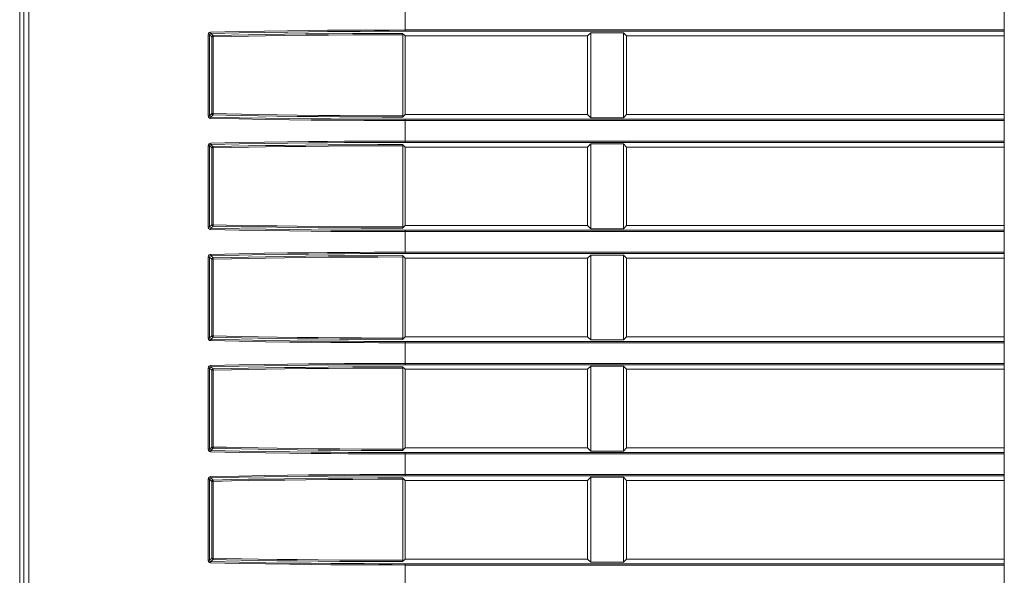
# Model space of a CAD drawing. Header units: millimetres. Extents: x 3925 to 5043, y -86 to 778.
# Tile 102 of 157: x 4624 to 4643, y 277 to 288. Entities that reach past the tile are written whole.
import ezdxf

# ---------------------------------------------------------------- set-up
doc = ezdxf.new("R2010")
doc.units = ezdxf.units.MM
doc.header["$LTSCALE"] = 46.255
for name, color, linetype in [('140-154101-0DXF_CONTINUOUS_LINE', 7, 'CONTINUOUS'), ('H30-LEFT-COVDXF_CONTINUOUS_LINE', 7, 'CONTINUOUS'), ('H30K-FRONT-CDXF_CONTINUOUS_LINE', 7, 'CONTINUOUS')]:
    doc.layers.add(name, color=color, linetype=linetype)

msp = doc.modelspace()

# ---------------------------------------------------------------- linework, layer by layer
at = {"layer": '140-154101-0DXF_CONTINUOUS_LINE', "color": 7, "linetype": 'Continuous', "lineweight": 0}
msp.add_line((4643.2174, 232.3004), (4643.2174, 310.811), dxfattribs=at)
at = {"layer": 'H30-LEFT-COVDXF_CONTINUOUS_LINE', "color": 7, "linetype": 'Continuous', "lineweight": 0}
for p, q in [((4624.3999, 305.3057), (4624.3999, 266.2815)), ((4624.4951, 305.2977), (4624.4951, 266.2924)), ((4631.7174, 287.5375), (4631.7174, 287.9838)), ((4627.9361, 285.9152), (4627.9361, 287.4711)), ((4627.9361, 287.4711), (4627.9657, 287.4711)), ((4627.9657, 285.9152), (4627.9657, 287.4711)), ((4627.9657, 287.4711), (4628.0062, 287.4306)), ((4627.9894, 287.4971), (4628.031, 287.4554)), ((4628.0062, 287.4306), (4628.0062, 285.9557)), ((4628.0062, 287.4306), (4628.0359, 287.4306)), ((4628.0359, 287.4306), (4628.0359, 285.9557)), ((4631.6687, 287.4969), (4631.7174, 287.4482)), ((4631.6714, 285.9142), (4631.6714, 287.4721)), ((4631.7174, 287.5624), (4643.2174, 287.5624)), ((4631.7174, 287.5375), (4643.2174, 287.5375)), ((4631.7174, 285.9382), (4631.7174, 287.4482)), ((4635.2174, 287.4482), (4631.7174, 287.4482)), ((4635.2788, 287.5095), (4635.2174, 287.4482)), ((4635.2174, 287.4482), (4635.2174, 285.9382)), ((4635.2788, 285.8768), (4635.2788, 287.5095)), ((4635.2788, 287.5095), (4635.906, 287.5095)), ((4635.906, 287.5095), (4635.906, 285.8768)), ((4635.9674, 287.4482), (4635.906, 287.5095)), ((4635.9674, 285.9382), (4635.9674, 287.4482)), ((4643.2174, 287.4482), (4635.9674, 287.4482)), ((4627.9657, 285.9152), (4628.0062, 285.9557)), ((4627.9894, 285.8893), (4628.031, 285.9309)), ((4628.0062, 285.9557), (4628.0359, 285.9557)), ((4631.7174, 285.9382), (4631.6687, 285.8894)), ((4631.7174, 285.9382), (4635.2174, 285.9382)), ((4635.2174, 285.9382), (4635.2788, 285.8768)), ((4635.906, 285.8768), (4635.9674, 285.9382)), ((4635.9674, 285.9382), (4643.2174, 285.9382)), ((4627.9657, 285.9152), (4627.9361, 285.9152)), ((4631.7174, 285.4025), (4631.7174, 285.8488)), ((4643.2174, 285.8488), (4631.7174, 285.8488)), ((4643.2174, 285.8239), (4631.7174, 285.8239)), ((4635.906, 285.8768), (4635.2788, 285.8768)), ((4627.9894, 285.3621), (4628.031, 285.3204)), ((4631.6687, 285.3619), (4631.7174, 285.3132)), ((4631.7174, 285.4274), (4643.2174, 285.4274)), ((4631.7174, 285.4025), (4643.2174, 285.4025)), ((4635.2788, 285.3745), (4635.2174, 285.3132)), ((4635.2788, 283.7418), (4635.2788, 285.3745)), ((4635.2788, 285.3745), (4635.906, 285.3745)), ((4635.906, 285.3745), (4635.906, 283.7418)), ((4635.9674, 285.3132), (4635.906, 285.3745)), ((4627.9361, 283.7802), (4627.9361, 285.3361)), ((4627.9361, 285.3361), (4627.9657, 285.3361)), ((4627.9657, 283.7802), (4627.9657, 285.3361)), ((4627.9657, 285.3361), (4628.0062, 285.2956)), ((4628.0062, 285.2956), (4628.0062, 283.8207)), ((4628.0062, 285.2956), (4628.0359, 285.2956)), ((4628.0359, 285.2956), (4628.0359, 283.8207)), ((4631.6714, 283.7792), (4631.6714, 285.3371)), ((4631.7174, 283.8032), (4631.7174, 285.3132)), ((4635.2174, 285.3132), (4631.7174, 285.3132)), ((4635.2174, 285.3132), (4635.2174, 283.8032)), ((4635.9674, 283.8032), (4635.9674, 285.3132)), ((4643.2174, 285.3132), (4635.9674, 285.3132)), ((4627.9657, 283.7802), (4627.9361, 283.7802)), ((4627.9657, 283.7802), (4628.0062, 283.8207)), ((4627.9894, 283.7543), (4628.031, 283.7959)), ((4628.0062, 283.8207), (4628.0359, 283.8207)), ((4631.7174, 283.8032), (4631.6687, 283.7544)), ((4631.7174, 283.8032), (4635.2174, 283.8032)), ((4631.7174, 283.2675), (4631.7174, 283.7138)), ((4643.2174, 283.7138), (4631.7174, 283.7138)), ((4643.2174, 283.6889), (4631.7174, 283.6889)), ((4635.2174, 283.8032), (4635.2788, 283.7418)), ((4635.906, 283.7418), (4635.2788, 283.7418)), ((4635.906, 283.7418), (4635.9674, 283.8032)), ((4635.9674, 283.8032), (4643.2174, 283.8032)), ((4631.7174, 283.2924), (4643.2174, 283.2924)), ((4627.9361, 281.6452), (4627.9361, 283.2011)), ((4627.9361, 283.2011), (4627.9657, 283.2011)), ((4627.9657, 281.6452), (4627.9657, 283.2011)), ((4627.9657, 283.2011), (4628.0062, 283.1606)), ((4627.9894, 283.2271), (4628.031, 283.1854)), ((4628.0062, 283.1606), (4628.0062, 281.6857)), ((4628.0062, 283.1606), (4628.0359, 283.1606)), ((4628.0359, 283.1606), (4628.0359, 281.6857)), ((4631.6687, 283.2269), (4631.7174, 283.1782)), ((4631.6714, 281.6442), (4631.6714, 283.2021)), ((4631.7174, 283.2675), (4643.2174, 283.2675)), ((4631.7174, 281.6682), (4631.7174, 283.1782)), ((4635.2174, 283.1782), (4631.7174, 283.1782)), ((4635.2788, 283.2395), (4635.2174, 283.1782)), ((4635.2174, 283.1782), (4635.2174, 281.6682)), ((4635.2788, 281.6068), (4635.2788, 283.2395)), ((4635.2788, 283.2395), (4635.906, 283.2395)), ((4635.906, 283.2395), (4635.906, 281.6068)), ((4635.9674, 283.1782), (4635.906, 283.2395)), ((4635.9674, 281.6682), (4635.9674, 283.1782)), ((4643.2174, 283.1782), (4635.9674, 283.1782)), ((4627.9657, 281.6452), (4627.9361, 281.6452)), ((4627.9657, 281.6452), (4628.0062, 281.6857)), ((4627.9894, 281.6193), (4628.031, 281.6609)), ((4628.0062, 281.6857), (4628.0359, 281.6857)), ((4631.7174, 281.6682), (4631.6687, 281.6194)), ((4631.7174, 281.6682), (4635.2174, 281.6682)), ((4631.7174, 281.1325), (4631.7174, 281.5788)), ((4643.2174, 281.5788), (4631.7174, 281.5788)), ((4635.2174, 281.6682), (4635.2788, 281.6068)), ((4635.906, 281.6068), (4635.2788, 281.6068)), ((4635.906, 281.6068), (4635.9674, 281.6682)), ((4635.9674, 281.6682), (4643.2174, 281.6682)), ((4643.2174, 281.5539), (4631.7174, 281.5539)), ((4627.9361, 279.5102), (4627.9361, 281.0661)), ((4627.9361, 281.0661), (4627.9657, 281.0661)), ((4627.9657, 279.5102), (4627.9657, 281.0661)), ((4627.9657, 281.0661), (4628.0062, 281.0256)), ((4627.9894, 281.0921), (4628.031, 281.0504)), ((4628.0062, 281.0256), (4628.0062, 279.5507)), ((4628.0062, 281.0256), (4628.0359, 281.0256)), ((4628.0359, 281.0256), (4628.0359, 279.5507)), ((4631.6687, 281.0919), (4631.7174, 281.0432)), ((4631.6714, 279.5092), (4631.6714, 281.0671)), ((4631.7174, 281.1574), (4643.2174, 281.1574)), ((4631.7174, 281.1325), (4643.2174, 281.1325)), ((4631.7174, 279.5332), (4631.7174, 281.0432)), ((4635.2174, 281.0432), (4631.7174, 281.0432)), ((4635.2788, 281.1045), (4635.2174, 281.0432)), ((4635.2174, 281.0432), (4635.2174, 279.5332)), ((4635.2788, 279.4718), (4635.2788, 281.1045)), ((4635.2788, 281.1045), (4635.906, 281.1045)), ((4635.906, 281.1045), (4635.906, 279.4718)), ((4635.9674, 281.0432), (4635.906, 281.1045)), ((4635.9674, 279.5332), (4635.9674, 281.0432)), ((4643.2174, 281.0432), (4635.9674, 281.0432)), ((4627.9657, 279.5102), (4627.9361, 279.5102)), ((4627.9657, 279.5102), (4628.0062, 279.5507)), ((4627.9894, 279.4843), (4628.031, 279.5259)), ((4628.0062, 279.5507), (4628.0359, 279.5507)), ((4631.7174, 279.5332), (4631.6687, 279.4844)), ((4631.7174, 279.5332), (4635.2174, 279.5332)), ((4635.2174, 279.5332), (4635.2788, 279.4718)), ((4635.906, 279.4718), (4635.9674, 279.5332)), ((4635.9674, 279.5332), (4643.2174, 279.5332)), ((4631.7174, 278.9975), (4631.7174, 279.4438)), ((4643.2174, 279.4438), (4631.7174, 279.4438)), ((4643.2174, 279.4189), (4631.7174, 279.4189)), ((4635.906, 279.4718), (4635.2788, 279.4718)), ((4627.9361, 277.3752), (4627.9361, 278.9311)), ((4627.9361, 278.9311), (4627.9657, 278.9311)), ((4627.9657, 277.3752), (4627.9657, 278.9311)), ((4627.9657, 278.9311), (4628.0062, 278.8906)), ((4627.9894, 278.9571), (4628.031, 278.9154)), ((4631.6687, 278.9569), (4631.7174, 278.9082)), ((4631.6714, 277.3742), (4631.6714, 278.9321)), ((4631.7174, 279.0224), (4643.2174, 279.0224)), ((4631.7174, 278.9975), (4643.2174, 278.9975)), ((4635.2788, 278.9695), (4635.2174, 278.9082)), ((4635.2788, 277.3368), (4635.2788, 278.9695)), ((4635.2788, 278.9695), (4635.906, 278.9695)), ((4635.906, 278.9695), (4635.906, 277.3368)), ((4635.9674, 278.9082), (4635.906, 278.9695)), ((4628.0062, 278.8906), (4628.0062, 277.4157)), ((4628.0062, 278.8906), (4628.0359, 278.8906)), ((4628.0359, 278.8906), (4628.0359, 277.4157)), ((4631.7174, 277.3982), (4631.7174, 278.9082)), ((4635.2174, 278.9082), (4631.7174, 278.9082)), ((4635.2174, 278.9082), (4635.2174, 277.3982)), ((4635.9674, 277.3982), (4635.9674, 278.9082)), ((4643.2174, 278.9082), (4635.9674, 278.9082)), ((4627.9657, 277.3752), (4628.0062, 277.4157)), ((4628.0062, 277.4157), (4628.0359, 277.4157)), ((4627.9657, 277.3752), (4627.9361, 277.3752)), ((4627.9894, 277.3493), (4628.031, 277.3909)), ((4631.7174, 277.3982), (4631.6687, 277.3494)), ((4631.7174, 277.3982), (4635.2174, 277.3982)), ((4631.7174, 276.8625), (4631.7174, 277.3088)), ((4643.2174, 277.3088), (4631.7174, 277.3088)), ((4643.2174, 277.2839), (4631.7174, 277.2839)), ((4635.2174, 277.3982), (4635.2788, 277.3368)), ((4635.906, 277.3368), (4635.2788, 277.3368)), ((4635.906, 277.3368), (4635.9674, 277.3982)), ((4635.9674, 277.3982), (4643.2174, 277.3982))]:
    msp.add_line(p, q, dxfattribs=at)
for points in [[(4627.9361, 287.4711), (4627.941, 287.493), (4627.9558, 287.5116), (4627.9846, 287.5219)], [(4627.9657, 287.4711), (4627.968, 287.4822), (4627.9752, 287.4917), (4627.9894, 287.4971)], [(4627.9846, 287.5219), (4628.5276, 287.5336), (4629.0183, 287.5423), (4629.4621, 287.5486), (4629.8629, 287.5532), (4630.225, 287.5565), (4630.5533, 287.5589), (4630.8508, 287.5604), (4631.1272, 287.5615), (4631.4089, 287.5621), (4631.7174, 287.5624)], [(4627.9894, 287.4971), (4627.9872, 287.5013), (4627.9854, 287.5103), (4627.9846, 287.5219)], [(4627.9894, 287.4971), (4628.5315, 287.5088), (4629.0215, 287.5174), (4629.4647, 287.5238), (4629.865, 287.5284), (4630.2267, 287.5317), (4630.5546, 287.5341), (4630.8517, 287.5356), (4631.1278, 287.5367), (4631.4092, 287.5373), (4631.7174, 287.5375)], [(4628.031, 287.4554), (4628.0187, 287.452), (4628.0096, 287.4429), (4628.0062, 287.4306)], [(4631.6687, 287.4969), (4631.1909, 287.496), (4630.7077, 287.494), (4630.2435, 287.4907), (4629.8079, 287.4864), (4629.404, 287.4814), (4629.0364, 287.4758), (4628.7064, 287.47), (4628.3824, 287.4635), (4628.031, 287.4554)], [(4628.031, 287.4554), (4628.0332, 287.4514), (4628.035, 287.4424), (4628.0359, 287.4306)], [(4631.6714, 287.4721), (4631.194, 287.4712), (4630.711, 287.4692), (4630.2469, 287.4659), (4629.8115, 287.4616), (4629.4078, 287.4566), (4629.0404, 287.451), (4628.7106, 287.4452), (4628.3869, 287.4387), (4628.0359, 287.4306)], [(4631.6687, 287.4969), (4631.6706, 287.4885), (4631.6714, 287.4721)], [(4628.0062, 285.9557), (4628.0096, 285.9434), (4628.0187, 285.9343), (4628.031, 285.9309)], [(4628.031, 285.9309), (4628.0332, 285.9349), (4628.035, 285.9439), (4628.0359, 285.9557)], [(4628.031, 285.9309), (4628.2857, 285.9249), (4628.5708, 285.9189), (4628.8958, 285.9129), (4629.2569, 285.907), (4629.6435, 285.9018), (4630.047, 285.8974), (4630.4598, 285.8939), (4630.8739, 285.8915), (4631.2783, 285.89), (4631.6687, 285.8894)], [(4628.0359, 285.9557), (4628.2904, 285.9497), (4628.5752, 285.9437), (4628.9, 285.9377), (4629.2609, 285.9318), (4629.6473, 285.9266), (4630.0506, 285.9222), (4630.4632, 285.9187), (4630.8771, 285.9163), (4631.2812, 285.9148), (4631.6714, 285.9142)], [(4627.9845, 285.8644), (4627.9631, 285.87), (4627.9454, 285.8857), (4627.9361, 285.9152)], [(4627.9894, 285.8892), (4627.9788, 285.8922), (4627.9701, 285.9002), (4627.9657, 285.9152)], [(4631.7174, 285.8239), (4631.4702, 285.8241), (4631.2129, 285.8246), (4630.9331, 285.8255), (4630.6267, 285.827), (4630.2887, 285.8293), (4629.9144, 285.8326), (4629.4991, 285.8372), (4629.0396, 285.8437), (4628.5329, 285.8526), (4627.9845, 285.8644)], [(4627.9846, 285.8644), (4627.9854, 285.876), (4627.9872, 285.885), (4627.9894, 285.8892)], [(4631.7174, 285.8488), (4631.4704, 285.8489), (4631.2134, 285.8494), (4630.9339, 285.8503), (4630.6278, 285.8518), (4630.2902, 285.8541), (4629.9164, 285.8574), (4629.5017, 285.862), (4629.0427, 285.8685), (4628.5368, 285.8774), (4627.9894, 285.8893)], [(4631.6714, 285.9142), (4631.6706, 285.8978), (4631.6687, 285.8894)], [(4627.9361, 285.3361), (4627.941, 285.358), (4627.9558, 285.3766), (4627.9846, 285.3869)], [(4627.9657, 285.3361), (4627.968, 285.3472), (4627.9752, 285.3567), (4627.9894, 285.3621)], [(4627.9846, 285.3869), (4628.5276, 285.3986), (4629.0183, 285.4073), (4629.4621, 285.4136), (4629.8629, 285.4182), (4630.225, 285.4215), (4630.5533, 285.4239), (4630.8508, 285.4254), (4631.1272, 285.4265), (4631.4089, 285.4271), (4631.7174, 285.4274)], [(4627.9894, 285.3621), (4627.9872, 285.3663), (4627.9854, 285.3753), (4627.9846, 285.3869)], [(4627.9894, 285.3621), (4628.5315, 285.3738), (4629.0215, 285.3824), (4629.4647, 285.3888), (4629.865, 285.3934), (4630.2267, 285.3967), (4630.5546, 285.3991), (4630.8517, 285.4006), (4631.1278, 285.4017), (4631.4092, 285.4023), (4631.7174, 285.4025)], [(4631.6687, 285.3619), (4631.1909, 285.361), (4630.7077, 285.359), (4630.2435, 285.3557), (4629.8079, 285.3514), (4629.404, 285.3464), (4629.0364, 285.3408), (4628.7064, 285.335), (4628.3824, 285.3285), (4628.031, 285.3204)], [(4631.6687, 285.3619), (4631.6706, 285.3535), (4631.6714, 285.3371)], [(4628.031, 285.3204), (4628.0187, 285.317), (4628.0096, 285.3079), (4628.0062, 285.2956)], [(4628.031, 285.3204), (4628.0332, 285.3164), (4628.035, 285.3074), (4628.0359, 285.2956)], [(4631.6714, 285.3371), (4631.194, 285.3362), (4630.711, 285.3342), (4630.2469, 285.3309), (4629.8115, 285.3266), (4629.4078, 285.3216), (4629.0404, 285.316), (4628.7106, 285.3102), (4628.3869, 285.3037), (4628.0359, 285.2956)], [(4627.9845, 283.7294), (4627.9631, 283.735), (4627.9454, 283.7507), (4627.9361, 283.7802)], [(4627.9894, 283.7542), (4627.9788, 283.7572), (4627.9701, 283.7652), (4627.9657, 283.7802)], [(4631.7174, 283.6889), (4631.4702, 283.6891), (4631.2129, 283.6896), (4630.9331, 283.6905), (4630.6267, 283.692), (4630.2887, 283.6943), (4629.9144, 283.6976), (4629.4991, 283.7022), (4629.0396, 283.7087), (4628.5329, 283.7176), (4627.9845, 283.7294)], [(4627.9846, 283.7294), (4627.9854, 283.741), (4627.9872, 283.75), (4627.9894, 283.7542)], [(4631.7174, 283.7138), (4631.4704, 283.7139), (4631.2134, 283.7144), (4630.9339, 283.7153), (4630.6278, 283.7168), (4630.2902, 283.7191), (4629.9164, 283.7224), (4629.5017, 283.727), (4629.0427, 283.7335), (4628.5368, 283.7424), (4627.9894, 283.7543)], [(4628.0062, 283.8207), (4628.0096, 283.8084), (4628.0187, 283.7993), (4628.031, 283.7959)], [(4628.031, 283.7959), (4628.0332, 283.7999), (4628.035, 283.8089), (4628.0359, 283.8207)], [(4628.031, 283.7959), (4628.2857, 283.7899), (4628.5708, 283.7839), (4628.8958, 283.7779), (4629.2569, 283.772), (4629.6435, 283.7668), (4630.047, 283.7624), (4630.4598, 283.7589), (4630.8739, 283.7565), (4631.2783, 283.755), (4631.6687, 283.7544)], [(4628.0359, 283.8207), (4628.2904, 283.8147), (4628.5752, 283.8087), (4628.9, 283.8027), (4629.2609, 283.7968), (4629.6473, 283.7916), (4630.0506, 283.7872), (4630.4632, 283.7837), (4630.8771, 283.7813), (4631.2812, 283.7798), (4631.6714, 283.7792)], [(4631.6714, 283.7792), (4631.6706, 283.7628), (4631.6687, 283.7544)], [(4627.9846, 283.2519), (4628.5276, 283.2636), (4629.0183, 283.2723), (4629.4621, 283.2786), (4629.8629, 283.2832), (4630.225, 283.2865), (4630.5533, 283.2889), (4630.8508, 283.2904), (4631.1272, 283.2915), (4631.4089, 283.2921), (4631.7174, 283.2924)], [(4627.9361, 283.2011), (4627.941, 283.223), (4627.9558, 283.2416), (4627.9846, 283.2519)], [(4627.9657, 283.2011), (4627.968, 283.2122), (4627.9752, 283.2217), (4627.9894, 283.2271)], [(4627.9894, 283.2271), (4627.9872, 283.2313), (4627.9854, 283.2403), (4627.9846, 283.2519)], [(4627.9894, 283.2271), (4628.5315, 283.2388), (4629.0215, 283.2474), (4629.4647, 283.2538), (4629.865, 283.2584), (4630.2267, 283.2617), (4630.5546, 283.2641), (4630.8517, 283.2656), (4631.1278, 283.2667), (4631.4092, 283.2673), (4631.7174, 283.2675)], [(4628.031, 283.1854), (4628.0187, 283.182), (4628.0096, 283.1729), (4628.0062, 283.1606)], [(4631.6687, 283.2269), (4631.1909, 283.226), (4630.7077, 283.224), (4630.2435, 283.2207), (4629.8079, 283.2164), (4629.404, 283.2114), (4629.0364, 283.2058), (4628.7064, 283.2), (4628.3824, 283.1935), (4628.031, 283.1854)], [(4628.031, 283.1854), (4628.0332, 283.1814), (4628.035, 283.1724), (4628.0359, 283.1606)], [(4631.6714, 283.2021), (4631.194, 283.2012), (4630.711, 283.1992), (4630.2469, 283.1959), (4629.8115, 283.1916), (4629.4078, 283.1866), (4629.0404, 283.181), (4628.7106, 283.1752), (4628.3869, 283.1687), (4628.0359, 283.1606)], [(4631.6687, 283.2269), (4631.6706, 283.2185), (4631.6714, 283.2021)], [(4627.9845, 281.5944), (4627.9631, 281.6), (4627.9454, 281.6157), (4627.9361, 281.6452)], [(4627.9894, 281.6192), (4627.9788, 281.6222), (4627.9701, 281.6302), (4627.9657, 281.6452)], [(4631.7174, 281.5539), (4631.4702, 281.5541), (4631.2129, 281.5546), (4630.9331, 281.5555), (4630.6267, 281.557), (4630.2887, 281.5593), (4629.9144, 281.5626), (4629.4991, 281.5672), (4629.0396, 281.5737), (4628.5329, 281.5826), (4627.9845, 281.5944)], [(4627.9846, 281.5944), (4627.9854, 281.606), (4627.9872, 281.615), (4627.9894, 281.6192)], [(4631.7174, 281.5788), (4631.4704, 281.5789), (4631.2134, 281.5794), (4630.9339, 281.5803), (4630.6278, 281.5818), (4630.2902, 281.5841), (4629.9164, 281.5874), (4629.5017, 281.592), (4629.0427, 281.5985), (4628.5368, 281.6074), (4627.9894, 281.6193)], [(4628.0062, 281.6857), (4628.0096, 281.6734), (4628.0187, 281.6643), (4628.031, 281.6609)], [(4628.031, 281.6609), (4628.0332, 281.6649), (4628.035, 281.6739), (4628.0359, 281.6857)], [(4628.031, 281.6609), (4628.2857, 281.6549), (4628.5708, 281.6489), (4628.8958, 281.6429), (4629.2569, 281.637), (4629.6435, 281.6318), (4630.047, 281.6274), (4630.4598, 281.6239), (4630.8739, 281.6215), (4631.2783, 281.62), (4631.6687, 281.6194)], [(4628.0359, 281.6857), (4628.2904, 281.6797), (4628.5752, 281.6737), (4628.9, 281.6677), (4629.2609, 281.6618), (4629.6473, 281.6566), (4630.0506, 281.6522), (4630.4632, 281.6487), (4630.8771, 281.6463), (4631.2812, 281.6448), (4631.6714, 281.6442)], [(4631.6714, 281.6442), (4631.6706, 281.6278), (4631.6687, 281.6194)], [(4627.9361, 281.0661), (4627.941, 281.088), (4627.9558, 281.1066), (4627.9846, 281.1169)], [(4627.9657, 281.0661), (4627.968, 281.0772), (4627.9752, 281.0867), (4627.9894, 281.0921)], [(4627.9846, 281.1169), (4628.5276, 281.1286), (4629.0183, 281.1373), (4629.4621, 281.1436), (4629.8629, 281.1482), (4630.225, 281.1515), (4630.5533, 281.1539), (4630.8508, 281.1554), (4631.1272, 281.1565), (4631.4089, 281.1571), (4631.7174, 281.1574)], [(4627.9894, 281.0921), (4627.9872, 281.0963), (4627.9854, 281.1053), (4627.9846, 281.1169)], [(4627.9894, 281.0921), (4628.5315, 281.1038), (4629.0215, 281.1124), (4629.4647, 281.1188), (4629.865, 281.1234), (4630.2267, 281.1267), (4630.5546, 281.1291), (4630.8517, 281.1306), (4631.1278, 281.1317), (4631.4092, 281.1323), (4631.7174, 281.1325)], [(4628.031, 281.0504), (4628.0187, 281.047), (4628.0096, 281.0379), (4628.0062, 281.0256)], [(4631.6687, 281.0919), (4631.1909, 281.091), (4630.7077, 281.089), (4630.2435, 281.0857), (4629.8079, 281.0814), (4629.404, 281.0764), (4629.0364, 281.0708), (4628.7064, 281.065), (4628.3824, 281.0585), (4628.031, 281.0504)], [(4628.031, 281.0504), (4628.0332, 281.0464), (4628.035, 281.0374), (4628.0359, 281.0256)], [(4631.6714, 281.0671), (4631.194, 281.0662), (4630.711, 281.0642), (4630.2469, 281.0609), (4629.8115, 281.0566), (4629.4078, 281.0516), (4629.0404, 281.046), (4628.7106, 281.0402), (4628.3869, 281.0337), (4628.0359, 281.0256)], [(4631.6687, 281.0919), (4631.6706, 281.0835), (4631.6714, 281.0671)], [(4627.9845, 279.4594), (4627.9631, 279.465), (4627.9454, 279.4807), (4627.9361, 279.5102)], [(4627.9894, 279.4842), (4627.9788, 279.4872), (4627.9701, 279.4952), (4627.9657, 279.5102)], [(4628.0062, 279.5507), (4628.0096, 279.5384), (4628.0187, 279.5293), (4628.031, 279.5259)], [(4628.031, 279.5259), (4628.0332, 279.5299), (4628.035, 279.5389), (4628.0359, 279.5507)], [(4628.031, 279.5259), (4628.2857, 279.5199), (4628.5708, 279.5139), (4628.8958, 279.5079), (4629.2569, 279.502), (4629.6435, 279.4968), (4630.047, 279.4924), (4630.4598, 279.4889), (4630.8739, 279.4865), (4631.2783, 279.485), (4631.6687, 279.4844)], [(4628.0359, 279.5507), (4628.2904, 279.5447), (4628.5752, 279.5387), (4628.9, 279.5327), (4629.2609, 279.5268), (4629.6473, 279.5216), (4630.0506, 279.5172), (4630.4632, 279.5137), (4630.8771, 279.5113), (4631.2812, 279.5098), (4631.6714, 279.5092)], [(4631.6714, 279.5092), (4631.6706, 279.4928), (4631.6687, 279.4844)], [(4631.7174, 279.4189), (4631.4702, 279.4191), (4631.2129, 279.4196), (4630.9331, 279.4205), (4630.6267, 279.422), (4630.2887, 279.4243), (4629.9144, 279.4276), (4629.4991, 279.4322), (4629.0396, 279.4387), (4628.5329, 279.4476), (4627.9845, 279.4594)], [(4627.9846, 279.4594), (4627.9854, 279.471), (4627.9872, 279.48), (4627.9894, 279.4842)], [(4631.7174, 279.4438), (4631.4704, 279.4439), (4631.2134, 279.4444), (4630.9339, 279.4453), (4630.6278, 279.4468), (4630.2902, 279.4491), (4629.9164, 279.4524), (4629.5017, 279.457), (4629.0427, 279.4635), (4628.5368, 279.4724), (4627.9894, 279.4843)], [(4627.9361, 278.9311), (4627.941, 278.953), (4627.9558, 278.9716), (4627.9846, 278.9819)], [(4627.9657, 278.9311), (4627.968, 278.9422), (4627.9752, 278.9517), (4627.9894, 278.9571)], [(4627.9846, 278.9819), (4628.5276, 278.9936), (4629.0183, 279.0023), (4629.4621, 279.0086), (4629.8629, 279.0132), (4630.225, 279.0165), (4630.5533, 279.0189), (4630.8508, 279.0204), (4631.1272, 279.0215), (4631.4089, 279.0221), (4631.7174, 279.0224)], [(4627.9894, 278.9571), (4627.9872, 278.9613), (4627.9854, 278.9703), (4627.9846, 278.9819)], [(4627.9894, 278.9571), (4628.5315, 278.9688), (4629.0215, 278.9774), (4629.4647, 278.9838), (4629.865, 278.9884), (4630.2267, 278.9917), (4630.5546, 278.9941), (4630.8517, 278.9956), (4631.1278, 278.9967), (4631.4092, 278.9973), (4631.7174, 278.9975)], [(4631.6687, 278.9569), (4631.1909, 278.956), (4630.7077, 278.954), (4630.2435, 278.9507), (4629.8079, 278.9464), (4629.404, 278.9414), (4629.0364, 278.9358), (4628.7064, 278.93), (4628.3824, 278.9235), (4628.031, 278.9154)], [(4631.6714, 278.9321), (4631.194, 278.9312), (4630.711, 278.9292), (4630.2469, 278.9259), (4629.8115, 278.9216), (4629.4078, 278.9166), (4629.0404, 278.911), (4628.7106, 278.9052), (4628.3869, 278.8987), (4628.0359, 278.8906)], [(4631.6687, 278.9569), (4631.6706, 278.9485), (4631.6714, 278.9321)], [(4628.031, 278.9154), (4628.0187, 278.912), (4628.0096, 278.9029), (4628.0062, 278.8906)], [(4628.031, 278.9154), (4628.0332, 278.9114), (4628.035, 278.9024), (4628.0359, 278.8906)], [(4628.0062, 277.4157), (4628.0096, 277.4034), (4628.0187, 277.3943), (4628.031, 277.3909)], [(4628.031, 277.3909), (4628.0332, 277.3949), (4628.035, 277.4039), (4628.0359, 277.4157)], [(4628.0359, 277.4157), (4628.2904, 277.4097), (4628.5752, 277.4037), (4628.9, 277.3977), (4629.2609, 277.3918), (4629.6473, 277.3866), (4630.0506, 277.3822), (4630.4632, 277.3787), (4630.8771, 277.3763), (4631.2812, 277.3748), (4631.6714, 277.3742)], [(4627.9845, 277.3244), (4627.9631, 277.33), (4627.9454, 277.3457), (4627.9361, 277.3752)], [(4627.9894, 277.3492), (4627.9788, 277.3522), (4627.9701, 277.3602), (4627.9657, 277.3752)], [(4631.7174, 277.2839), (4631.4702, 277.2841), (4631.2129, 277.2846), (4630.9331, 277.2855), (4630.6267, 277.287), (4630.2887, 277.2893), (4629.9144, 277.2926), (4629.4991, 277.2972), (4629.0396, 277.3037), (4628.5329, 277.3126), (4627.9845, 277.3244)], [(4627.9846, 277.3244), (4627.9854, 277.336), (4627.9872, 277.345), (4627.9894, 277.3492)], [(4631.7174, 277.3088), (4631.4704, 277.3089), (4631.2134, 277.3094), (4630.9339, 277.3103), (4630.6278, 277.3118), (4630.2902, 277.3141), (4629.9164, 277.3174), (4629.5017, 277.322), (4629.0427, 277.3285), (4628.5368, 277.3374), (4627.9894, 277.3493)], [(4628.031, 277.3909), (4628.2857, 277.3849), (4628.5708, 277.3789), (4628.8958, 277.3729), (4629.2569, 277.367), (4629.6435, 277.3618), (4630.047, 277.3574), (4630.4598, 277.3539), (4630.8739, 277.3515), (4631.2783, 277.35), (4631.6687, 277.3494)], [(4631.6714, 277.3742), (4631.6706, 277.3578), (4631.6687, 277.3494)]]:
    msp.add_lwpolyline(points, dxfattribs=at)
at = {"layer": 'H30K-FRONT-CDXF_CONTINUOUS_LINE', "color": 7, "linetype": 'Continuous', "lineweight": 0}
msp.add_line((4624.32, 266.278), (4624.32, 305.9307), dxfattribs=at)

doc.saveas('drawing.dxf')
